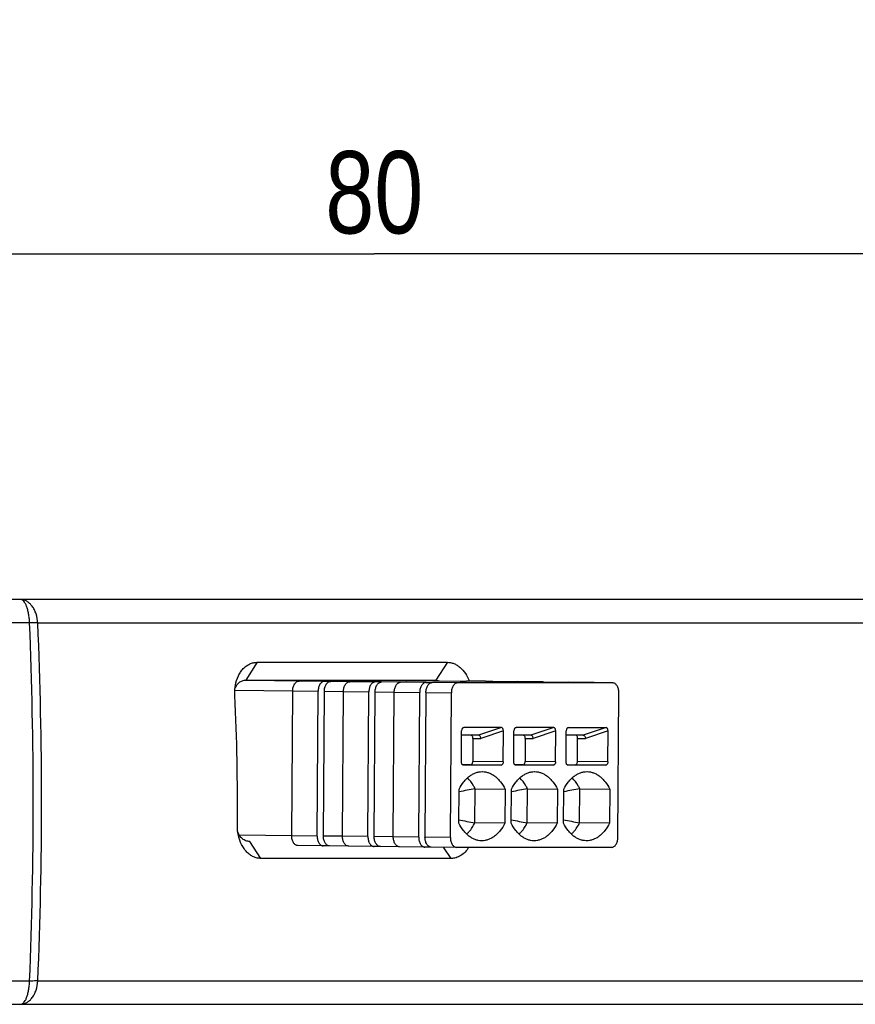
# Model space of a CAD drawing. Header units: millimetres. Extents: x 0 to 420, y 0 to 297.
# Tile 10 of 29: x 218 to 243, y 124 to 154. Entities that reach past the tile are written whole.
import ezdxf

# ---------------------------------------------------------------- set-up
doc = ezdxf.new("R2010")
doc.units = ezdxf.units.MM
doc.header["$LTSCALE"] = 23.1
doc.layers.get('0').update_dxf_attribs({"linetype": 'CONTINUOUS'})
for name, color, linetype in [('T-EM12D-TIO-DXF_CONTINUOUS_LINE', 7, 'CONTINUOUS'), ('T-EM12D-TIO-XXX_DXF_DIMENSION', 7, 'CONTINUOUS'), ('Y31193101_DXF_CONTINUOUS_LINE', 7, 'CONTINUOUS')]:
    doc.layers.add(name, color=color, linetype=linetype)
doc.styles.get("Standard").update_dxf_attribs({"font": 'txt', "width": 0.8})
doc.dimstyles.new('DIMSTYLE_1', dxfattribs={"dimtxt": 2.5, "dimasz": 3.5, "dimexe": 1, "dimexo": 0, "dimtad": 1, "dimdec": 3, "dimdsep": 46, "dimtxsty": 'Standard', "dimblk": '_FILLED', "dimblk1": '_FILLED', "dimblk2": '_FILLED', "dimcen": 0.09, "dimclrt": 5, "dimadec": 0, "dimazin": 0, "dimtp": 0.3, "dimtm": 0.3, "dimtfac": 1, "dimtdec": 3, "dimtofl": 0, "dimtmove": 0, "dimatfit": 3, "dimldrblk": '_FILLED', "dimfxl": 1, "dimtolj": 1, "dimarcsym": 0})

# ---------------------------------------------------------------- blocks, each defined once
blk = doc.blocks.new('_FILLED')
at = {"color": 0, "linetype": 'ByBlock'}
blk.add_solid([(0, 0), (-1, 0.1429), (-1, -0.1429)], dxfattribs=at)
blk = doc.blocks.new('*D1')
at = {"layer": 'T-EM12D-TIO-XXX_DXF_DIMENSION', "color": 2, "linetype": 'Continuous'}
for p, q in [((188.475, 163.862), (188.475, 145.481)), ((268.475, 154.456), (268.475, 145.481)), ((188.475, 146.481), (228.475, 146.481)), ((268.475, 146.481), (228.475, 146.481))]:
    blk.add_line(p, q, dxfattribs=at)
at = {"layer": 'T-EM12D-TIO-XXX_DXF_DIMENSION', "color": 2, "linetype": 'Continuous', "xscale": 3.5, "yscale": 3.5, "zscale": 3.5, "rotation": 180}
blk.add_blockref('_FILLED', (188.475, 146.481), dxfattribs=at)
at = {"layer": 'T-EM12D-TIO-XXX_DXF_DIMENSION', "color": 2, "linetype": 'Continuous', "xscale": 3.5, "yscale": 3.5, "zscale": 3.5}
blk.add_blockref('_FILLED', (268.475, 146.481), dxfattribs=at)
at = {"layer": 'T-EM12D-TIO-XXX_DXF_DIMENSION', "color": 5, "linetype": 'Continuous', "insert": (228.475, 149.606), "char_height": 2.5, "width": 5.89286, "attachment_point": 2, "line_spacing_factor": 0.9}
blk.add_mtext('80', dxfattribs=at)

msp = doc.modelspace()

# ---------------------------------------------------------------- linework, layer by layer
at = {"layer": 'T-EM12D-TIO-DXF_CONTINUOUS_LINE', "color": 7, "linetype": 'Continuous'}
for p, q in [((267.675, 135.9795), (194.6482, 135.9795)), ((224.9169, 134.0719), (224.5755, 133.5295)), ((224.9169, 134.0719), (230.695, 134.0719)), ((230.695, 134.0719), (230.342, 133.5295)), ((224.5755, 133.5295), (230.342, 133.5295)), ((225.0331, 128.1123), (224.6907, 128.6295)), ((230.8109, 128.1123), (230.5771, 128.4538)), ((230.8109, 128.1123), (225.0331, 128.1123)), ((188.275, 123.6795), (267.675, 123.6795))]:
    msp.add_line(p, q, dxfattribs=at)
at = {"layer": 'T-EM12D-TIO-DXF_CONTINUOUS_LINE', "color": 9, "linetype": 'Continuous'}
for p, q in [((218.0031, 135.2723), (216.5968, 135.2723)), ((268.0556, 135.2665), (218.255, 135.2665)), ((218.0031, 124.3867), (216.5968, 124.3867)), ((218.255, 124.3925), (268.0556, 124.3925))]:
    msp.add_line(p, q, dxfattribs=at)
for centre, radius, start, end in [((85.9665, 129.8391), 132.1483, 359.995846, 2.356366), ((87.6829, 129.839), 130.6848, 359.99581, 2.380225), ((85.6128, 129.8272), 132.502, 357.646787, 0.000992), ((87.3339, 129.8272), 131.0339, 357.622953, 0.001003)]:
    msp.add_arc(centre, radius, start, end, dxfattribs=at)
at = {"layer": 'T-EM12D-TIO-DXF_CONTINUOUS_LINE', "color": 7, "linetype": 'Continuous'}
msp.add_arc((159.4961, 129.8294), 64.8232, 359.375113, 2.85825, dxfattribs=at)
at = {"layer": 'T-EM12D-TIO-DXF_CONTINUOUS_LINE', "color": 9, "linetype": 'Continuous'}
for points, knots in [([(218.0031, 135.2723), (218.0012, 135.3198), (217.9947, 135.4124), (217.9763, 135.5457), (217.9501, 135.6671), (217.9171, 135.7728), (217.8782, 135.8594), (217.8399, 135.9171), (217.8065, 135.9499), (217.7821, 135.9667), (217.7569, 135.9771), (217.7397, 135.9795), (217.7313, 135.9795)], [0, 0, 0, 0, 0.1778524, 0.3472193, 0.5033872, 0.6423188, 0.7610252, 0.858173, 0.8990945, 0.9355938, 0.9687239, 1, 1, 1, 1]), ([(218.255, 135.2665), (218.2482, 135.3609), (218.2219, 135.4995), (218.1526, 135.6672), (218.0876, 135.7748), (218.0106, 135.8631), (217.9238, 135.9291), (217.8296, 135.9701), (217.7635, 135.9795), (217.7313, 135.9795)], [0, 0, 0, 0, 0.2944116, 0.4329552, 0.5630037, 0.6837002, 0.7953659, 0.8997423, 1, 1, 1, 1]), ([(218.255, 135.2665), (218.2358, 135.2675), (218.1519, 135.2712), (218.0679, 135.2724), (218.0031, 135.2723)], [0, 0, 0, 0, 0.2288323, 1, 1, 1, 1]), ([(217.7313, 123.6795), (217.7635, 123.6795), (217.8296, 123.6889), (217.9238, 123.7299), (218.0106, 123.7959), (218.0876, 123.8842), (218.1526, 123.9918), (218.2219, 124.1595), (218.2482, 124.2981), (218.255, 124.3925)], [0, 0, 0, 0, 0.1002577, 0.2046341, 0.3162998, 0.4369963, 0.5670448, 0.7055884, 1, 1, 1, 1]), ([(217.7313, 123.6795), (217.7397, 123.6795), (217.7569, 123.6819), (217.7821, 123.6922), (217.8065, 123.7091), (217.8399, 123.7419), (217.8782, 123.7995), (217.9171, 123.8862), (217.9501, 123.9919), (217.9763, 124.1133), (217.9947, 124.2466), (218.0012, 124.3392), (218.0031, 124.3867)], [0, 0, 0, 0, 0.0312761, 0.0644062, 0.1009055, 0.141827, 0.2389748, 0.3576812, 0.4966128, 0.6527807, 0.8221476, 1, 1, 1, 1]), ([(218.255, 124.3925), (218.2358, 124.3915), (218.1519, 124.3877), (218.0679, 124.3866), (218.0031, 124.3867)], [0, 0, 0, 0, 0.2288322, 1, 1, 1, 1])]:
    msp.add_open_spline(points, degree=3, knots=knots, dxfattribs=at)
at = {"layer": 'T-EM12D-TIO-DXF_CONTINUOUS_LINE', "color": 7, "linetype": 'Continuous'}
for points, knots in [([(224.2585, 133.3739), (224.2762, 133.471), (224.319, 133.6116), (224.4113, 133.7767), (224.4929, 133.8804), (224.5866, 133.9642), (224.6903, 134.0259), (224.8015, 134.0635), (224.8786, 134.0719), (224.9169, 134.0719)], [0, 0, 0, 0, 0.2847291, 0.4177687, 0.543926, 0.6636966, 0.778308, 0.8897268, 1, 1, 1, 1]), ([(230.695, 134.0719), (230.7282, 134.0719), (230.7959, 134.0651), (230.8955, 134.0352), (230.9922, 133.9862), (231.1179, 133.8944), (231.2563, 133.7358), (231.3352, 133.5833), (231.3677, 133.5008)], [0, 0, 0, 0, 0.10673, 0.2169394, 0.3321742, 0.4534751, 0.7150329, 1, 1, 1, 1]), ([(224.2433, 133.2649), (224.2559, 133.3033), (224.2896, 133.3753), (224.3673, 133.4622), (224.4657, 133.5174), (224.5391, 133.5295), (224.5755, 133.5295)], [0, 0, 0, 0, 0.2676269, 0.5184873, 0.7592054, 1, 1, 1, 1]), ([(230.342, 133.5295), (230.3513, 133.5295), (230.3894, 133.5277), (230.4271, 133.5189), (230.4542, 133.509)], [0, 0, 0, 0, 0.2439606, 1, 1, 1, 1]), ([(224.2387, 133.0618), (224.2374, 133.0882), (224.2351, 133.1926), (224.2445, 133.2972), (224.2585, 133.3739)], [0, 0, 0, 0, 0.253256, 1, 1, 1, 1]), ([(224.3459, 128.8175), (224.3406, 128.8422), (224.3219, 128.9428), (224.3147, 129.0455), (224.3155, 129.1224)], [0, 0, 0, 0, 0.2476915, 1, 1, 1, 1]), ([(224.6907, 128.6295), (224.6518, 128.6295), (224.5725, 128.6434), (224.4662, 128.7047), (224.3808, 128.7999), (224.3424, 128.8785), (224.3279, 128.9205)], [0, 0, 0, 0, 0.2355853, 0.4766411, 0.7305818, 1, 1, 1, 1]), ([(225.0331, 128.1123), (224.9944, 128.1123), (224.9162, 128.1209), (224.803, 128.1591), (224.6965, 128.2215), (224.5993, 128.3063), (224.5135, 128.4111), (224.4151, 128.5773), (224.3671, 128.7193), (224.3459, 128.8175)], [0, 0, 0, 0, 0.1092161, 0.2202556, 0.3352411, 0.4557538, 0.5826837, 0.7162059, 1, 1, 1, 1]), ([(231.3471, 128.4492), (231.3141, 128.3982), (231.2412, 128.3053), (231.1093, 128.1964), (230.9639, 128.1281), (230.8609, 128.1123), (230.8109, 128.1123)], [0, 0, 0, 0, 0.2767745, 0.5334084, 0.7724422, 1, 1, 1, 1])]:
    msp.add_open_spline(points, degree=3, knots=knots, dxfattribs=at)
at = {"layer": 'Y31193101_DXF_CONTINUOUS_LINE', "color": 9, "linetype": 'Continuous'}
for p, q in [((226.3804, 133.5015), (224.5087, 133.5226)), ((226.9612, 133.4927), (226.1896, 133.5014)), ((227.9236, 133.484), (227.152, 133.4927)), ((228.5043, 133.4753), (227.7328, 133.484)), ((228.6331, 133.5295), (228.6338, 133.5295)), ((229.4668, 133.4665), (228.6952, 133.4753)), ((230.0475, 133.4578), (229.2759, 133.4665)), ((231.01, 133.4491), (230.2384, 133.4578)), ((224.2402, 133.2235), (225.9968, 133.2036)), ((225.9967, 133.2014), (226.7683, 133.1927)), ((226.9591, 133.1927), (227.5399, 133.1862)), ((227.5399, 133.184), (228.3115, 133.1753)), ((228.5023, 133.1753), (229.0831, 133.1687)), ((229.0831, 133.1665), (229.8547, 133.1578)), ((230.0455, 133.1578), (230.8171, 133.1491)), ((231.1668, 132.082), (231.1917, 132.0903)), ((232.3366, 132.0904), (231.6406, 131.8571)), ((232.3995, 131.9869), (231.7136, 131.757)), ((232.757, 132.0821), (232.7819, 132.0904)), ((233.9268, 132.0905), (233.2307, 131.8572)), ((233.9897, 131.987), (233.3038, 131.7571)), ((234.3471, 132.0822), (234.3721, 132.0905)), ((235.517, 132.0906), (234.8209, 131.8573)), ((235.5799, 131.9871), (234.894, 131.7572)), ((231.472, 131.7597), (231.7136, 131.757)), ((233.0622, 131.7598), (233.3038, 131.7571)), ((234.6524, 131.7599), (234.894, 131.7572)), ((232.3932, 131.0493), (231.4673, 131.0597)), ((233.9834, 131.0494), (233.0575, 131.0598)), ((235.5736, 131.0495), (234.6477, 131.0599)), ((225.9672, 128.8038), (224.3741, 128.8218)), ((226.7388, 128.7929), (225.9672, 128.8016)), ((227.5104, 128.7863), (226.9296, 128.7929)), ((228.282, 128.7754), (227.5104, 128.7842)), ((229.0536, 128.7689), (228.4728, 128.7754)), ((229.8252, 128.758), (229.0536, 128.7667)), ((230.7876, 128.7493), (230.016, 128.758))]:
    msp.add_line(p, q, dxfattribs=at)
at = {"layer": 'Y31193101_DXF_CONTINUOUS_LINE', "color": 7, "linetype": 'Continuous'}
for p, q in [((226.3804, 133.5015), (226.1896, 133.5014)), ((227.152, 133.4927), (226.9612, 133.4927)), ((227.9236, 133.484), (227.7328, 133.484)), ((228.6952, 133.4753), (228.5043, 133.4753)), ((228.6338, 133.5295), (231.0887, 133.5017)), ((229.4668, 133.4665), (229.2759, 133.4665)), ((230.0475, 133.4578), (230.2384, 133.4578)), ((235.7169, 133.4494), (231.01, 133.4491)), ((231.0874, 133.5017), (231.2782, 133.5017)), ((231.859, 133.4952), (231.2782, 133.5017)), ((232.0512, 133.493), (231.859, 133.4952)), ((231.859, 133.493), (232.0498, 133.493)), ((231.859, 133.493), (232.6319, 133.4843)), ((232.6306, 133.4843), (232.8214, 133.4843)), ((233.4022, 133.4777), (232.8214, 133.4843)), ((233.5944, 133.4756), (233.4022, 133.4777)), ((233.4022, 133.4756), (233.593, 133.4756)), ((233.4022, 133.4756), (234.1751, 133.4668)), ((234.1737, 133.4668), (234.3646, 133.4668)), ((234.9454, 133.4603), (234.3646, 133.4668)), ((234.9453, 133.4581), (235.1362, 133.4581)), ((234.9453, 133.4581), (235.1361, 133.456)), ((235.1375, 133.4581), (234.9454, 133.4603)), ((235.1361, 133.456), (235.7183, 133.4494)), ((225.9672, 128.8016), (225.9967, 133.2014)), ((226.7388, 128.7929), (226.7683, 133.1927)), ((226.9296, 128.7929), (226.9591, 133.1927)), ((227.5104, 128.7842), (227.5399, 133.184)), ((228.282, 128.7754), (228.3115, 133.1753)), ((228.4728, 128.7754), (228.5023, 133.1753)), ((229.0536, 128.7667), (229.0831, 133.1665)), ((229.8252, 128.758), (229.8547, 133.1578)), ((230.0455, 133.1578), (230.016, 128.758)), ((230.7876, 128.7493), (230.8171, 133.1491)), ((235.8762, 128.7496), (235.9057, 133.1494)), ((231.1211, 131.0492), (231.1274, 131.9868)), ((232.3366, 132.0904), (231.1917, 132.0903)), ((232.3932, 131.0493), (232.3995, 131.9869)), ((232.7113, 131.0493), (232.7176, 131.9869)), ((233.9268, 132.0905), (232.7819, 132.0904)), ((233.9834, 131.0494), (233.9897, 131.987)), ((234.3015, 131.0494), (234.3078, 131.987)), ((234.3721, 132.0905), (235.517, 132.0906)), ((235.5736, 131.0495), (235.5799, 131.9871)), ((231.6406, 131.8571), (231.1265, 131.8571)), ((231.472, 131.7597), (231.4673, 131.0597)), ((233.2307, 131.8572), (232.7167, 131.8572)), ((233.0622, 131.7598), (233.0575, 131.0598)), ((234.8209, 131.8573), (234.3069, 131.8573)), ((234.6477, 131.0599), (234.6524, 131.7599)), ((231.403, 130.9597), (231.156, 130.9597)), ((232.3289, 130.9493), (231.184, 130.9492)), ((231.403, 130.9597), (232.3289, 130.9493)), ((232.9932, 130.9598), (232.7462, 130.9598)), ((233.9191, 130.9494), (232.7742, 130.9493)), ((232.9932, 130.9598), (233.9191, 130.9494)), ((234.3364, 130.9599), (234.5834, 130.9599)), ((235.5093, 130.9495), (234.3644, 130.9494)), ((234.5834, 130.9599), (235.5093, 130.9495)), ((231.7551, 130.7492), (231.7616, 130.7492)), ((233.3453, 130.7493), (233.3518, 130.7493)), ((234.9355, 130.7494), (234.942, 130.7494)), ((231.0449, 129.1832), (231.0519, 130.2152)), ((231.5335, 129.1936), (231.5405, 130.2256)), ((231.5405, 130.2256), (232.4512, 130.2153)), ((232.4512, 130.2153), (232.4443, 129.1833)), ((232.6351, 129.1833), (232.6421, 130.2153)), ((233.1237, 129.1937), (233.1307, 130.2257)), ((233.1307, 130.2257), (234.0414, 130.2154)), ((234.0414, 130.2154), (234.0345, 129.1834)), ((234.2253, 129.1834), (234.2323, 130.2154)), ((234.7139, 129.1938), (234.7209, 130.2258)), ((234.7209, 130.2258), (235.6316, 130.2155)), ((235.6316, 130.2155), (235.6247, 129.1835)), ((232.4443, 129.1833), (231.5335, 129.1936)), ((234.0345, 129.1834), (233.1237, 129.1937)), ((235.6247, 129.1835), (234.7139, 129.1938)), ((226.9276, 128.4929), (226.1546, 128.5016)), ((227.1177, 128.4929), (226.9276, 128.4929)), ((227.6763, 128.4866), (227.1171, 128.4929)), ((228.4708, 128.4755), (227.6978, 128.4842)), ((228.6609, 128.4755), (228.4708, 128.4755)), ((229.2195, 128.4691), (228.6602, 128.4755)), ((230.014, 128.458), (229.241, 128.4667)), ((230.2041, 128.458), (230.014, 128.458)), ((230.9764, 128.4493), (230.2034, 128.458)), ((235.6834, 128.4496), (230.9764, 128.4493)), ((231.741, 128.6493), (231.7346, 128.6494)), ((233.3312, 128.6494), (233.3248, 128.6495)), ((234.9214, 128.6495), (234.915, 128.6496))]:
    msp.add_line(p, q, dxfattribs=at)
for centre, radius, start, end in [((232.0497, 133.3702), 0.1228, 79.21604, 89.30793), ((233.5929, 133.3527), 0.1228, 79.21604, 89.30793), ((235.1361, 133.3353), 0.1228, 79.21604, 89.30793), ((235.7451, 105.1027), 25.4724, 99.50107, 100.61844), ((237.1626, 106.0773), 24.4827, 99.47898, 100.64152), ((238.7528, 106.0776), 24.4825, 99.47897, 100.64152), ((235.9372, 153.302), 24.5073, 258.4866, 259.64837), ((237.5274, 153.3021), 24.5073, 258.4866, 259.64837), ((239.3053, 154.275), 25.4979, 258.50967, 259.62629)]:
    msp.add_arc(centre, radius, start, end, dxfattribs=at)
for centre, start_param, end_param in [((231.191, 131.9868), 0.0066808, 1.5774772), ((232.3359, 131.9869), -1.5641155, 0.0066808), ((232.7812, 131.9869), 0.0066808, 1.5774772), ((233.9261, 131.987), -1.5641155, 0.0066808), ((234.3714, 131.987), 0.0066808, 1.5774772), ((235.5163, 131.987), -1.5641155, 0.0066808)]:
    msp.add_ellipse(centre, major_axis=(0.0011, 0.1035), ratio=0.614383, start_param=start_param, end_param=end_param, dxfattribs=at)
for points, knots in [([(225.9967, 133.2014), (225.997, 133.24), (226.0064, 133.3142), (226.041, 133.3987), (226.0811, 133.451), (226.1144, 133.4794), (226.151, 133.4973), (226.177, 133.5014), (226.1896, 133.5014)], [0, 0, 0, 0, 0.2970481, 0.5689401, 0.6904019, 0.8012933, 0.9032801, 1, 1, 1, 1]), ([(226.9612, 133.4927), (226.9486, 133.4927), (226.9226, 133.4886), (226.886, 133.4707), (226.8527, 133.4422), (226.8126, 133.3899), (226.778, 133.3055), (226.7686, 133.2313), (226.7683, 133.1927)], [0, 0, 0, 0, 0.0967199, 0.1987067, 0.3095981, 0.43106, 0.7029519, 1, 1, 1, 1]), ([(226.9591, 133.1927), (226.9594, 133.2313), (226.9688, 133.3055), (227.0034, 133.39), (227.0435, 133.4422), (227.0769, 133.4707), (227.1134, 133.4886), (227.1394, 133.4927), (227.152, 133.4927)], [0, 0, 0, 0, 0.2970481, 0.5689401, 0.6904019, 0.8012933, 0.9032801, 1, 1, 1, 1]), ([(227.5399, 133.184), (227.5402, 133.2226), (227.5496, 133.2968), (227.5842, 133.3812), (227.6243, 133.4335), (227.6576, 133.462), (227.6942, 133.4799), (227.7202, 133.484), (227.7328, 133.484)], [0, 0, 0, 0, 0.2970481, 0.5689401, 0.6904019, 0.8012933, 0.9032801, 1, 1, 1, 1]), ([(228.5043, 133.4753), (228.4918, 133.4753), (228.4658, 133.4711), (228.4292, 133.4532), (228.3959, 133.4248), (228.3557, 133.3725), (228.3212, 133.288), (228.3118, 133.2139), (228.3115, 133.1753)], [0, 0, 0, 0, 0.0967199, 0.1987067, 0.3095981, 0.43106, 0.7029519, 1, 1, 1, 1]), ([(228.5023, 133.1753), (228.5026, 133.2139), (228.512, 133.288), (228.5466, 133.3725), (228.5867, 133.4248), (228.62, 133.4533), (228.6566, 133.4711), (228.6826, 133.4753), (228.6952, 133.4753)], [0, 0, 0, 0, 0.2970481, 0.5689401, 0.6904019, 0.8012933, 0.9032801, 1, 1, 1, 1]), ([(229.0831, 133.1665), (229.0834, 133.2051), (229.0928, 133.2793), (229.1273, 133.3638), (229.1675, 133.4161), (229.2008, 133.4445), (229.2374, 133.4624), (229.2634, 133.4665), (229.2759, 133.4665)], [0, 0, 0, 0, 0.2970481, 0.5689401, 0.6904019, 0.8012933, 0.9032801, 1, 1, 1, 1]), ([(230.0475, 133.4578), (230.035, 133.4578), (230.009, 133.4537), (229.9724, 133.4358), (229.9391, 133.4073), (229.8989, 133.355), (229.8644, 133.2706), (229.855, 133.1964), (229.8547, 133.1578)], [0, 0, 0, 0, 0.0967199, 0.1987067, 0.3095981, 0.43106, 0.7029519, 1, 1, 1, 1]), ([(230.0455, 133.1578), (230.0458, 133.1964), (230.0552, 133.2706), (230.0898, 133.355), (230.1299, 133.4073), (230.1632, 133.4358), (230.1998, 133.4537), (230.2258, 133.4578), (230.2384, 133.4578)], [0, 0, 0, 0, 0.2970481, 0.5689401, 0.6904019, 0.8012933, 0.9032801, 1, 1, 1, 1]), ([(231.01, 133.4491), (230.9974, 133.4491), (230.9714, 133.445), (230.9348, 133.4271), (230.9015, 133.3986), (230.8614, 133.3463), (230.8268, 133.2619), (230.8174, 133.1877), (230.8171, 133.1491)], [0, 0, 0, 0, 0.0967199, 0.1987067, 0.3095981, 0.43106, 0.7029519, 1, 1, 1, 1]), ([(235.9057, 133.1494), (235.906, 133.1878), (235.8977, 133.2615), (235.8646, 133.3458), (235.8254, 133.3981), (235.7927, 133.4267), (235.7566, 133.4449), (235.7308, 133.4492), (235.7183, 133.4494)], [0, 0, 0, 0, 0.2974835, 0.5691282, 0.6903827, 0.8011214, 0.9030921, 1, 1, 1, 1]), ([(231.472, 131.7597), (231.4721, 131.7708), (231.47, 131.7923), (231.4602, 131.8216), (231.4449, 131.8446), (231.4304, 131.8546), (231.423, 131.8573)], [0, 0, 0, 0, 0.2889474, 0.5587699, 0.7963315, 1, 1, 1, 1]), ([(231.7136, 131.757), (231.7124, 131.77), (231.707, 131.7949), (231.6931, 131.8228), (231.6783, 131.8401), (231.6664, 131.8497), (231.6537, 131.8557), (231.6448, 131.8571), (231.6406, 131.8571)], [0, 0, 0, 0, 0.2920991, 0.5652436, 0.6887036, 0.8015208, 0.9044368, 1, 1, 1, 1]), ([(233.0622, 131.7598), (233.0623, 131.7709), (233.0602, 131.7924), (233.0504, 131.8217), (233.0351, 131.8447), (233.0206, 131.8547), (233.0132, 131.8574)], [0, 0, 0, 0, 0.2889474, 0.5587699, 0.7963315, 1, 1, 1, 1]), ([(233.3038, 131.7571), (233.3026, 131.7701), (233.2972, 131.795), (233.2833, 131.8229), (233.2685, 131.8402), (233.2566, 131.8497), (233.2439, 131.8557), (233.235, 131.8572), (233.2307, 131.8572)], [0, 0, 0, 0, 0.2920991, 0.5652436, 0.6887036, 0.8015208, 0.9044368, 1, 1, 1, 1]), ([(234.6524, 131.7599), (234.6525, 131.771), (234.6504, 131.7925), (234.6406, 131.8218), (234.6253, 131.8448), (234.6108, 131.8548), (234.6034, 131.8574)], [0, 0, 0, 0, 0.2889474, 0.5587699, 0.7963315, 1, 1, 1, 1]), ([(234.8209, 131.8573), (234.8252, 131.8573), (234.8341, 131.8558), (234.8468, 131.8498), (234.8587, 131.8403), (234.8735, 131.8229), (234.8874, 131.795), (234.8928, 131.7701), (234.894, 131.7572)], [0, 0, 0, 0, 0.0955645, 0.1984818, 0.3112984, 0.434757, 0.7078986, 1, 1, 1, 1]), ([(231.403, 130.9597), (231.4072, 130.9597), (231.4159, 130.9611), (231.4281, 130.9671), (231.4392, 130.9766), (231.4526, 130.994), (231.4641, 131.0222), (231.4672, 131.0469), (231.4673, 131.0597)], [0, 0, 0, 0, 0.0966915, 0.1987214, 0.3095942, 0.4310572, 0.7029269, 1, 1, 1, 1]), ([(232.9932, 130.9598), (232.9974, 130.9598), (233.0061, 130.9612), (233.0183, 130.9672), (233.0294, 130.9767), (233.0428, 130.9941), (233.0543, 131.0222), (233.0574, 131.047), (233.0575, 131.0598)], [0, 0, 0, 0, 0.0966915, 0.1987214, 0.3095942, 0.4310572, 0.7029269, 1, 1, 1, 1]), ([(234.5834, 130.9599), (234.5876, 130.9599), (234.5963, 130.9613), (234.6085, 130.9673), (234.6196, 130.9768), (234.633, 130.9942), (234.6445, 131.0223), (234.6476, 131.0471), (234.6477, 131.0599)], [0, 0, 0, 0, 0.0966915, 0.1987214, 0.3095942, 0.4310572, 0.7029269, 1, 1, 1, 1]), ([(231.184, 130.9492), (231.1798, 130.9492), (231.1712, 130.9506), (231.1591, 130.9565), (231.1481, 130.966), (231.1349, 130.9835), (231.1238, 131.0117), (231.121, 131.0363), (231.1211, 131.0492)], [0, 0, 0, 0, 0.0968895, 0.1988006, 0.3093884, 0.4305528, 0.7022107, 1, 1, 1, 1]), ([(232.3932, 131.0493), (232.3931, 131.0364), (232.39, 131.0117), (232.3785, 130.9835), (232.3651, 130.9661), (232.354, 130.9566), (232.3418, 130.9507), (232.3331, 130.9493), (232.3289, 130.9493)], [0, 0, 0, 0, 0.297073, 0.5689427, 0.6904057, 0.8012786, 0.9033085, 1, 1, 1, 1]), ([(232.7742, 130.9493), (232.77, 130.9493), (232.7614, 130.9507), (232.7493, 130.9566), (232.7383, 130.9661), (232.7251, 130.9836), (232.714, 131.0118), (232.7112, 131.0364), (232.7113, 131.0493)], [0, 0, 0, 0, 0.0968895, 0.1988006, 0.3093884, 0.4305528, 0.7022107, 1, 1, 1, 1]), ([(233.9834, 131.0494), (233.9833, 131.0365), (233.9802, 131.0118), (233.9687, 130.9836), (233.9553, 130.9662), (233.9442, 130.9567), (233.932, 130.9507), (233.9233, 130.9494), (233.9191, 130.9494)], [0, 0, 0, 0, 0.297073, 0.5689427, 0.6904057, 0.8012786, 0.9033085, 1, 1, 1, 1]), ([(234.3644, 130.9494), (234.3602, 130.9494), (234.3516, 130.9508), (234.3395, 130.9567), (234.3285, 130.9662), (234.3153, 130.9837), (234.3042, 131.0119), (234.3014, 131.0365), (234.3015, 131.0494)], [0, 0, 0, 0, 0.0968895, 0.1988006, 0.3093884, 0.4305528, 0.7022107, 1, 1, 1, 1]), ([(235.5736, 131.0495), (235.5735, 131.0366), (235.5704, 131.0119), (235.5589, 130.9837), (235.5455, 130.9663), (235.5344, 130.9568), (235.5222, 130.9508), (235.5135, 130.9495), (235.5093, 130.9495)], [0, 0, 0, 0, 0.297073, 0.5689427, 0.6904057, 0.8012786, 0.9033085, 1, 1, 1, 1]), ([(231.0519, 130.2152), (231.092, 130.2943), (231.1612, 130.4056), (231.2737, 130.532), (231.3622, 130.6096), (231.4557, 130.6712), (231.5533, 130.716), (231.6535, 130.7431), (231.7215, 130.7492), (231.7551, 130.7492)], [0, 0, 0, 0, 0.2865761, 0.4196624, 0.5459157, 0.6658826, 0.7805474, 0.8913347, 1, 1, 1, 1]), ([(231.5405, 130.2256), (231.5245, 130.258), (231.4598, 130.3778), (231.3763, 130.4882), (231.304, 130.5573)], [0, 0, 0, 0, 0.2652923, 1, 1, 1, 1]), ([(231.7616, 130.7492), (231.7949, 130.7488), (231.8622, 130.7421), (231.9612, 130.7142), (232.0572, 130.6691), (232.1491, 130.6074), (232.2356, 130.53), (232.3454, 130.4042), (232.4125, 130.2937), (232.4512, 130.2153)], [0, 0, 0, 0, 0.1090623, 0.220094, 0.3348614, 0.4548034, 0.5809333, 0.7138326, 1, 1, 1, 1]), ([(232.6421, 130.2153), (232.6822, 130.2944), (232.7514, 130.4056), (232.8639, 130.5321), (232.9524, 130.6097), (233.0459, 130.6713), (233.1435, 130.716), (233.2437, 130.7432), (233.3117, 130.7493), (233.3453, 130.7493)], [0, 0, 0, 0, 0.2865761, 0.4196624, 0.5459157, 0.6658826, 0.7805474, 0.8913347, 1, 1, 1, 1]), ([(233.1307, 130.2257), (233.1147, 130.2581), (233.05, 130.3778), (232.9665, 130.4883), (232.8942, 130.5574)], [0, 0, 0, 0, 0.2652923, 1, 1, 1, 1]), ([(233.3518, 130.7493), (233.3851, 130.7489), (233.4524, 130.7422), (233.5514, 130.7143), (233.6474, 130.6692), (233.7393, 130.6075), (233.8258, 130.5301), (233.9355, 130.4043), (234.0027, 130.2938), (234.0414, 130.2154)], [0, 0, 0, 0, 0.1090623, 0.220094, 0.3348614, 0.4548034, 0.5809333, 0.7138326, 1, 1, 1, 1]), ([(234.2323, 130.2154), (234.2724, 130.2945), (234.3416, 130.4057), (234.4541, 130.5322), (234.5426, 130.6098), (234.6361, 130.6714), (234.7337, 130.7161), (234.8339, 130.7433), (234.9019, 130.7494), (234.9355, 130.7494)], [0, 0, 0, 0, 0.2865761, 0.4196624, 0.5459157, 0.6658826, 0.7805474, 0.8913347, 1, 1, 1, 1]), ([(234.7209, 130.2258), (234.7049, 130.2582), (234.6402, 130.3779), (234.5567, 130.4884), (234.4844, 130.5575)], [0, 0, 0, 0, 0.2652923, 1, 1, 1, 1]), ([(234.942, 130.7494), (234.9753, 130.749), (235.0426, 130.7423), (235.1416, 130.7144), (235.2376, 130.6693), (235.3294, 130.6076), (235.416, 130.5302), (235.5257, 130.4044), (235.5929, 130.2939), (235.6316, 130.2155)], [0, 0, 0, 0, 0.1090623, 0.220094, 0.3348614, 0.4548034, 0.5809333, 0.7138326, 1, 1, 1, 1]), ([(231.7346, 128.6494), (231.7013, 128.6497), (231.634, 128.6565), (231.535, 128.6843), (231.439, 128.7295), (231.3471, 128.7912), (231.2605, 128.8686), (231.1508, 128.9944), (231.0837, 129.1048), (231.0449, 129.1832)], [0, 0, 0, 0, 0.1090623, 0.220094, 0.3348614, 0.4548034, 0.5809333, 0.7138326, 1, 1, 1, 1]), ([(231.2818, 128.8517), (231.3064, 128.8743), (231.4059, 128.9758), (231.4844, 129.0968), (231.5335, 129.1936)], [0, 0, 0, 0, 0.2349841, 1, 1, 1, 1]), ([(232.4443, 129.1833), (232.4042, 129.1043), (232.335, 128.993), (232.2225, 128.8666), (232.134, 128.789), (232.0405, 128.7274), (231.9429, 128.6826), (231.8427, 128.6554), (231.7747, 128.6493), (231.741, 128.6493)], [0, 0, 0, 0, 0.2865761, 0.4196624, 0.5459157, 0.6658826, 0.7805474, 0.8913347, 1, 1, 1, 1]), ([(233.3248, 128.6495), (233.2915, 128.6498), (233.2242, 128.6566), (233.1252, 128.6844), (233.0292, 128.7296), (232.9373, 128.7913), (232.8507, 128.8687), (232.741, 128.9945), (232.6739, 129.1049), (232.6351, 129.1833)], [0, 0, 0, 0, 0.1090623, 0.220094, 0.3348614, 0.4548034, 0.5809333, 0.7138326, 1, 1, 1, 1]), ([(232.8719, 128.8518), (232.8966, 128.8744), (232.9961, 128.9759), (233.0746, 129.0969), (233.1237, 129.1937)], [0, 0, 0, 0, 0.2349841, 1, 1, 1, 1]), ([(234.0345, 129.1834), (233.9944, 129.1044), (233.9252, 128.9931), (233.8127, 128.8667), (233.7242, 128.7891), (233.6307, 128.7275), (233.5331, 128.6827), (233.4329, 128.6555), (233.3649, 128.6494), (233.3312, 128.6494)], [0, 0, 0, 0, 0.2865761, 0.4196624, 0.5459157, 0.6658826, 0.7805474, 0.8913347, 1, 1, 1, 1]), ([(234.915, 128.6496), (234.8817, 128.6499), (234.8143, 128.6567), (234.7154, 128.6845), (234.6194, 128.7297), (234.5275, 128.7914), (234.4409, 128.8688), (234.3312, 128.9946), (234.2641, 129.105), (234.2253, 129.1834)], [0, 0, 0, 0, 0.1090623, 0.220094, 0.3348614, 0.4548034, 0.5809333, 0.7138326, 1, 1, 1, 1]), ([(234.4621, 128.8519), (234.4868, 128.8744), (234.5863, 128.976), (234.6648, 129.097), (234.7139, 129.1938)], [0, 0, 0, 0, 0.2349841, 1, 1, 1, 1]), ([(235.6247, 129.1835), (235.5846, 129.1045), (235.5153, 128.9932), (235.4029, 128.8668), (235.3144, 128.7892), (235.2209, 128.7276), (235.1233, 128.6828), (235.0231, 128.6556), (234.9551, 128.6495), (234.9214, 128.6495)], [0, 0, 0, 0, 0.2865761, 0.4196624, 0.5459157, 0.6658826, 0.7805474, 0.8913347, 1, 1, 1, 1]), ([(226.1546, 128.5016), (226.1421, 128.5018), (226.1164, 128.5062), (226.0803, 128.5243), (226.0475, 128.5529), (226.0084, 128.6052), (225.9753, 128.6895), (225.9669, 128.7632), (225.9672, 128.8016)], [0, 0, 0, 0, 0.0969079, 0.1988786, 0.3096173, 0.4308718, 0.7025165, 1, 1, 1, 1]), ([(226.7388, 128.7929), (226.7385, 128.7545), (226.7469, 128.6808), (226.78, 128.5965), (226.8191, 128.5441), (226.8519, 128.5156), (226.888, 128.4974), (226.9137, 128.4931), (226.9262, 128.4929)], [0, 0, 0, 0, 0.2974835, 0.5691282, 0.6903827, 0.8011214, 0.9030921, 1, 1, 1, 1]), ([(227.1171, 128.4929), (227.1046, 128.4931), (227.0788, 128.4974), (227.0427, 128.5156), (227.0099, 128.5442), (226.9708, 128.5965), (226.9377, 128.6808), (226.9294, 128.7545), (226.9296, 128.7929)], [0, 0, 0, 0, 0.0969079, 0.1988786, 0.3096173, 0.4308718, 0.7025165, 1, 1, 1, 1]), ([(227.6978, 128.4842), (227.6853, 128.4843), (227.6596, 128.4887), (227.6234, 128.5068), (227.5907, 128.5354), (227.5516, 128.5878), (227.5185, 128.672), (227.5101, 128.7458), (227.5104, 128.7842)], [0, 0, 0, 0, 0.0969079, 0.1988786, 0.3096173, 0.4308718, 0.7025165, 1, 1, 1, 1]), ([(228.282, 128.7754), (228.2817, 128.7371), (228.2901, 128.6633), (228.3232, 128.579), (228.3623, 128.5267), (228.395, 128.4981), (228.4312, 128.48), (228.4569, 128.4756), (228.4694, 128.4755)], [0, 0, 0, 0, 0.2974835, 0.5691282, 0.6903827, 0.8011214, 0.9030921, 1, 1, 1, 1]), ([(228.6602, 128.4755), (228.6477, 128.4756), (228.622, 128.48), (228.5859, 128.4981), (228.5531, 128.5267), (228.514, 128.579), (228.4809, 128.6633), (228.4726, 128.7371), (228.4728, 128.7754)], [0, 0, 0, 0, 0.0969079, 0.1988786, 0.3096173, 0.4308718, 0.7025165, 1, 1, 1, 1]), ([(229.241, 128.4667), (229.2285, 128.4669), (229.2028, 128.4713), (229.1666, 128.4894), (229.1339, 128.518), (229.0948, 128.5703), (229.0616, 128.6546), (229.0533, 128.7283), (229.0536, 128.7667)], [0, 0, 0, 0, 0.0969079, 0.1988786, 0.3096173, 0.4308718, 0.7025165, 1, 1, 1, 1]), ([(229.8252, 128.758), (229.8249, 128.7196), (229.8332, 128.6459), (229.8664, 128.5616), (229.9055, 128.5092), (229.9382, 128.4807), (229.9744, 128.4625), (230.0001, 128.4582), (230.0126, 128.458)], [0, 0, 0, 0, 0.2974835, 0.5691282, 0.6903827, 0.8011214, 0.9030921, 1, 1, 1, 1]), ([(230.2034, 128.458), (230.1909, 128.4582), (230.1652, 128.4625), (230.1291, 128.4807), (230.0963, 128.5093), (230.0572, 128.5616), (230.0241, 128.6459), (230.0157, 128.7196), (230.016, 128.758)], [0, 0, 0, 0, 0.0969079, 0.1988786, 0.3096173, 0.4308718, 0.7025165, 1, 1, 1, 1]), ([(230.7876, 128.7493), (230.7873, 128.7109), (230.7957, 128.6372), (230.8288, 128.5529), (230.8679, 128.5005), (230.9007, 128.4719), (230.9368, 128.4538), (230.9625, 128.4494), (230.975, 128.4493)], [0, 0, 0, 0, 0.2974835, 0.5691282, 0.6903827, 0.8011214, 0.9030921, 1, 1, 1, 1]), ([(235.6834, 128.4496), (235.696, 128.4496), (235.7219, 128.4537), (235.7585, 128.4716), (235.7919, 128.5001), (235.832, 128.5523), (235.8665, 128.6368), (235.876, 128.711), (235.8762, 128.7496)], [0, 0, 0, 0, 0.0967199, 0.1987067, 0.3095981, 0.43106, 0.7029519, 1, 1, 1, 1])]:
    msp.add_open_spline(points, degree=3, knots=knots, dxfattribs=at)

# ---------------------------------------------------------------- dimensions: what is measured, and where the dimension line sits
at = {"layer": 'T-EM12D-TIO-XXX_DXF_DIMENSION', "color": 2, "linetype": 'Continuous'}
dim = msp.add_linear_dim(base=(268.475, 146.4814), p1=(188.475, 163.8623), p2=(268.475, 154.4561), dimstyle='DIMSTYLE_1', dxfattribs=at)
dim.commit()
dim.dimension.update_dxf_attribs({"geometry": '*D1', "text_midpoint": (228.1178, 146.4814), "dimtype": 160})

doc.saveas('drawing.dxf')
